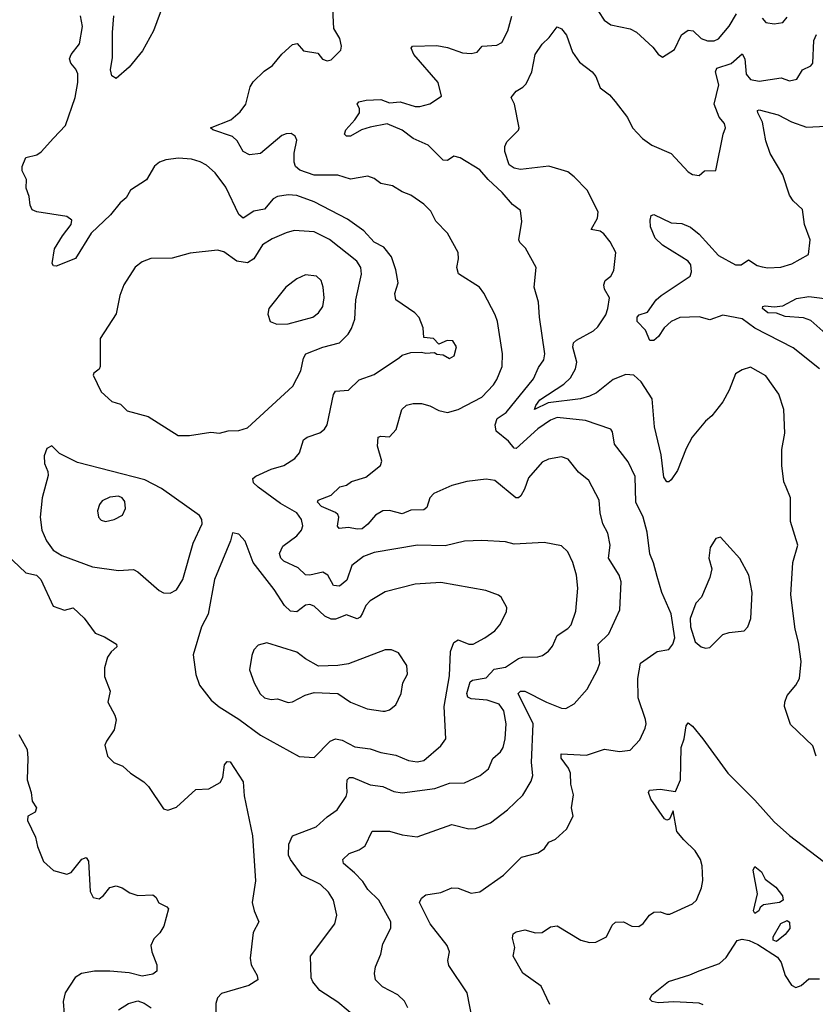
# Model space of a CAD drawing. Extents: x 1954683 to 2060285, y 904798 to 1016299.
# Tile 121 of 256: x 2030616 to 2034316, y 919601 to 924177. Entities that reach past the tile are written whole.
import ezdxf

# ---------------------------------------------------------------- set-up
doc = ezdxf.new("R2010")
doc.units = 0

msp = doc.modelspace()

# ---------------------------------------------------------------- linework, layer by layer
at = {"layer": '0CON10XD'}
for points in [[(2031300.9, 924295), (2031237.5, 924125), (2031186.9, 924033.1), (2031125, 923956), (2031065, 923903.8), (2031045, 923916.7), (2031038.1, 923945), (2031047.8, 924002.2), (2031048, 924118), (2031054.1, 924195)], [(2032065, 923991.2), (2032110, 924035), (2032112.5, 924055), (2032105, 924090), (2032077, 924137), (2032067, 924323)], [(2032191.1, 919531.1), (2032095, 919611.5), (2032012, 919665), (2031978.8, 919705), (2031972, 919725), (2031968, 919825), (2032080.8, 919975), (2032090, 920015), (2032075.4, 920085), (2032051.9, 920121.9), (2032015, 920158.5), (2031930.2, 920200.2), (2031874.6, 920274.6), (2031866.7, 920295), (2031867.8, 920345), (2031885, 920384), (2031994.6, 920425.4), (2032045, 920471.9), (2032092.5, 920505), (2032133.4, 920566.6), (2032138.9, 920585), (2032137.3, 920617.3), (2032138.6, 920645), (2032150, 920655), (2032165, 920655.5), (2032245, 920620.8), (2032305, 920613.8), (2032355, 920589.6), (2032395, 920584.5), (2032545.9, 920604.1), (2032615, 920628.5), (2032685, 920631.1), (2032757.1, 920665), (2032795.6, 920695), (2032816.1, 920743.9), (2032851.4, 920775), (2032863.5, 920795), (2032873.8, 920835), (2032878.5, 920905), (2032867.8, 920965), (2032845.6, 920995.6), (2032790, 921015), (2032715, 921021.3), (2032699.2, 921029.2), (2032694.7, 921045), (2032710.2, 921099.7), (2032721.9, 921108.1), (2032785, 921119.1), (2032821.8, 921158.2), (2032875, 921168.4), (2032935, 921209.2), (2032955, 921215.3), (2033025, 921215.6), (2033047.5, 921222.5), (2033075, 921242), (2033094, 921265), (2033114.6, 921315.4), (2033165, 921348.1), (2033180, 921365), (2033202, 921428), (2033211.9, 921535), (2033205.6, 921595), (2033188.5, 921655), (2033165, 921703.8), (2033135, 921732.2), (2033055, 921748.1), (2032915, 921740), (2032875, 921750), (2032765, 921757.5), (2032685, 921754.4), (2032595, 921732.7), (2032465.5, 921735.5), (2032265, 921701.5), (2032215, 921681.8), (2032160.1, 921639.9), (2032136.9, 921573.1), (2032103.3, 921545), (2032075, 921547.1), (2032049.1, 921595), (2032025, 921610), (2031965, 921595.5), (2031945, 921597.8), (2031910.4, 921630.4), (2031845, 921661.1), (2031830.2, 921675), (2031824.2, 921695.8), (2031838.9, 921731.1), (2031905, 921779.3), (2031926.7, 921805), (2031932, 921825), (2031926.6, 921855), (2031905, 921886), (2031829.1, 921929.1), (2031725.4, 922005), (2031703.8, 922025), (2031699.6, 922045), (2031713.4, 922056.6), (2031785, 922087.9), (2031845, 922105.6), (2031895, 922137.5), (2031917.5, 922165), (2031936, 922225), (2031952.7, 922237.3), (2032012.4, 922257.6), (2032034, 922275), (2032045.5, 922294.5), (2032074.7, 922435.3), (2032085, 922450.8), (2032145, 922455.8), (2032195, 922504.3), (2032265, 922528.6), (2032382.7, 922607.3), (2032395, 922618.8), (2032435, 922630), (2032485, 922632.5), (2032505, 922627.5), (2032545, 922630), (2032555, 922622.5), (2032585, 922620), (2032615, 922603.3), (2032636.2, 922615), (2032647.7, 922657.7), (2032630, 922685), (2032603.9, 922686.1), (2032565, 922670), (2032540, 922695), (2032495, 922700), (2032492.5, 922745), (2032473.6, 922793.6), (2032453.3, 922815), (2032365.5, 922875.5), (2032360.6, 922905), (2032375.6, 922955), (2032365.6, 923015), (2032344.6, 923074.6), (2032309.8, 923119.8), (2032265, 923143.1), (2032216.7, 923196.7), (2032140.6, 923250.6), (2031985, 923330.8), (2031905, 923359.6), (2031865, 923363.3), (2031815, 923356.2), (2031794.8, 923345.3), (2031755, 923297.5), (2031705, 923287.7), (2031655, 923255.6), (2031635, 923272.5), (2031575, 923398.6), (2031525.3, 923465.3), (2031485, 923501.9), (2031455, 923516.7), (2031415, 923528.5), (2031355, 923534.5), (2031295, 923525.5), (2031265.4, 923514.6), (2031243.1, 923496.9), (2031205, 923433.8), (2031131.2, 923385), (2031110.3, 923349.7), (2031083.1, 923326.9), (2031038.8, 923271.2), (2030948, 923185), (2030875, 923067.5), (2030785, 923032.5), (2030773, 923033), (2030767.5, 923045), (2030778.3, 923111.7), (2030815, 923173.3), (2030856, 923225), (2030858.8, 923245), (2030835, 923262.5), (2030695, 923284.2), (2030674.3, 923294.3), (2030664, 923315), (2030660, 923355), (2030646.2, 923395), (2030647.5, 923435), (2030627.5, 923475), (2030626.7, 923495), (2030645, 923537.5), (2030695, 923550), (2030715, 923563.3), (2030773.4, 923626.6), (2030828.6, 923685), (2030874.5, 923815), (2030886.5, 923885), (2030885.6, 923925), (2030877, 923947), (2030853.1, 923975), (2030846.9, 923995), (2030855.6, 924015), (2030894.4, 924065), (2030908.2, 924145), (2030898.1, 924195)], [(2033307.3, 924215), (2033334.3, 924175), (2033365, 924153.6), (2033455, 924134.5), (2033485, 924119.4), (2033559.7, 924049.7), (2033585, 924016.7), (2033605, 924003.8), (2033661.2, 924038.8), (2033693.1, 924106.9), (2033725, 924129.1), (2033748, 924125), (2033785, 924090), (2033815, 924078.5), (2033845, 924078.5), (2033865, 924088.5), (2033915, 924147.3), (2033949.7, 924205)], [(2032205.2, 923664.8), (2032155, 923636.5), (2032135.6, 923635.6), (2032125.8, 923645), (2032131.9, 923665), (2032175, 923711.9), (2032196.4, 923745), (2032195.6, 923765), (2032186, 923785), (2032193.3, 923795), (2032227, 923803), (2032295, 923806), (2032335, 923790.6), (2032384.5, 923795.5), (2032455, 923774.6), (2032476.3, 923773.7), (2032523.4, 923786.6), (2032577.5, 923822.5), (2032561.9, 923885), (2032449.2, 924015), (2032436, 924045), (2032442.5, 924055), (2032555, 924057.5), (2032605, 924048.2), (2032675, 924023.9), (2032715, 924020.9), (2032743.2, 924026.8), (2032766.4, 924053.6), (2032835, 924059.4), (2032858.1, 924071.9), (2032886.1, 924125), (2032905, 924193.3)], [(2034069.4, 924185), (2034086.2, 924165), (2034125, 924157.8), (2034165, 924164.4), (2034185, 924188.8)], [(2034320, 920755), (2034305, 920802.5), (2034201.1, 920901.1), (2034172.9, 920985), (2034173.3, 921005), (2034185, 921036), (2034225.7, 921085), (2034241.9, 921115), (2034250.4, 921195), (2034237.3, 921285), (2034221.5, 921345), (2034202.1, 921505), (2034211.1, 921655), (2034233.8, 921735), (2034200.6, 921845), (2034200.8, 921955), (2034180, 922005), (2034169.5, 922029.5), (2034160.8, 922105), (2034160.3, 922179.7), (2034174.3, 922255.7), (2034170, 922365), (2034146.9, 922436.9), (2034085, 922522.9), (2034015, 922562.5), (2033975, 922550), (2033945, 922531.2), (2033914.6, 922455), (2033885, 922401.2), (2033835, 922336.2), (2033805, 922312), (2033743.3, 922236.7), (2033715.5, 922185), (2033675, 922082.5), (2033645, 922038.8), (2033635, 922030), (2033625, 922030), (2033610.6, 922050.6), (2033599.6, 922155), (2033568.2, 922285), (2033556.7, 922415), (2033506.2, 922495), (2033472, 922525), (2033435, 922528.8), (2033375.8, 922505), (2033297.6, 922442.4), (2033265, 922427), (2033223.8, 922415), (2033073.6, 922396.3), (2033010, 922365), (2033015.5, 922385), (2033035, 922410.3), (2033146.9, 922483.1), (2033177.4, 922512.6), (2033200, 922555), (2033206.6, 922585), (2033188.5, 922655), (2033191.9, 922675), (2033205, 922688.6), (2033285, 922731.1), (2033305, 922750.6), (2033341.1, 922805), (2033351.1, 922835), (2033359.2, 922885), (2033336.2, 922925), (2033332, 922945), (2033338.8, 922965), (2033364.4, 922985.6), (2033378.7, 923011.3), (2033388.6, 923095), (2033362.2, 923145), (2033332.2, 923182.2), (2033315, 923193.8), (2033273, 923203), (2033302.3, 923255), (2033306.2, 923285), (2033255.3, 923385), (2033195, 923447.7), (2033165, 923469.6), (2033075.9, 923495.9), (2032945, 923481.1), (2032915, 923486.8), (2032892.1, 923502.1), (2032872.4, 923565), (2032871.3, 923588.7), (2032880.9, 923609.1), (2032935, 923663.3), (2032938.8, 923675), (2032917.5, 923785), (2032901.2, 923815), (2032924.2, 923845), (2032956.4, 923863.6), (2032970.7, 923879.3), (2032997.5, 923935), (2033012.9, 924015), (2033045.7, 924064.3), (2033078.8, 924095), (2033115, 924143.8), (2033135.8, 924135), (2033159.2, 924105), (2033186, 924026), (2033219.7, 923979.7), (2033278.8, 923935), (2033295, 923913.3), (2033315, 923861.2), (2033358, 923828), (2033385, 923797.1), (2033442.3, 923722.3), (2033466, 923675), (2033512.5, 923625), (2033555, 923594.3), (2033645, 923556), (2033725, 923470), (2033745, 923458), (2033775, 923453.8), (2033800, 923475), (2033853.3, 923476.7), (2033887.1, 923645), (2033898.1, 923675), (2033893.1, 923695), (2033868.2, 923725), (2033846.1, 923785), (2033867.7, 923875), (2033851.9, 923935), (2033857.6, 923952.4), (2033925, 923973.3), (2033975, 924019.2), (2033987.5, 923995), (2033993.6, 923923.6), (2034015, 923900), (2034055, 923890.9), (2034157.5, 923907.5), (2034195, 923892.5), (2034229.7, 923900.3), (2034255.5, 923944.5), (2034295, 923963.3), (2034304.5, 923975.5), (2034309, 924081), (2034321.4, 924108.6)], [(2032421.4, 919585), (2032406.1, 919616.1), (2032374, 919645), (2032303.1, 919683.1), (2032270, 919715), (2032265.6, 919745), (2032270.8, 919775), (2032295.8, 919835), (2032305, 919882.5), (2032341.4, 919955), (2032341.4, 919985), (2032285.5, 920085), (2032235.4, 920135), (2032211.5, 920171.5), (2032172.6, 920212.6), (2032121.9, 920255), (2032118.6, 920275), (2032147.7, 920302.3), (2032195, 920319.5), (2032222.6, 920337.4), (2032255, 920405.8), (2032335, 920405.7), (2032395, 920388.9), (2032465, 920379.4), (2032625, 920436.7), (2032705, 920416.9), (2032735, 920418.1), (2032804.6, 920445.4), (2032884.3, 920505), (2032955, 920574), (2032995, 920638.8), (2033001.9, 920665), (2032995.5, 920725), (2033003.7, 920905), (2032934.6, 921045.4), (2032945, 921056.5), (2032965, 921056.2), (2033065.8, 921005), (2033135, 920976.9), (2033155, 920975.8), (2033195, 920997.5), (2033254.5, 921065.5), (2033302.9, 921155), (2033313.5, 921186.5), (2033305.4, 921274.6), (2033355, 921322.5), (2033406.7, 921435), (2033412.9, 921565), (2033404, 921595), (2033354.6, 921675), (2033362.5, 921735), (2033350.6, 921790.6), (2033327.9, 921835), (2033315.5, 921885), (2033310, 921945), (2033261.9, 922035), (2033214.2, 922075), (2033166.2, 922135), (2033135, 922145.6), (2033075, 922134.4), (2033045, 922121.1), (2032981.3, 922048.7), (2032963.3, 921995), (2032945.7, 921964.3), (2032935, 921954.5), (2032922.5, 921955), (2032825, 922035.6), (2032785, 922042.5), (2032695, 922030.9), (2032625, 922011.8), (2032541.4, 921975), (2032523.1, 921955), (2032509.3, 921910.7), (2032495, 921898.8), (2032435, 921897.3), (2032395, 921880.9), (2032335, 921896), (2032305, 921895.3), (2032270, 921875), (2032235, 921833.1), (2032208.3, 921811.7), (2032185, 921808.8), (2032145, 921816.5), (2032102.1, 921812.1), (2032093.8, 921823.8), (2032099.6, 921865), (2032095, 921877.1), (2032085, 921886.9), (2032019.4, 921915), (2032000.8, 921935), (2032004, 921945), (2032065, 921967.1), (2032105, 922006), (2032135, 922014.5), (2032158.8, 922031.2), (2032225, 922051.8), (2032294, 922105), (2032299.2, 922125), (2032280.5, 922195), (2032283.4, 922236.6), (2032295, 922241.4), (2032335, 922238), (2032367.3, 922272.7), (2032392.2, 922365), (2032415, 922385.6), (2032446.2, 922393.8), (2032485, 922393.2), (2032522.4, 922382.4), (2032565, 922360.9), (2032605, 922352.2), (2032655, 922365.6), (2032765, 922423.6), (2032819.9, 922480.1), (2032834.6, 922505), (2032859.1, 922565), (2032861.2, 922625), (2032837.5, 922775), (2032827.3, 922805), (2032775, 922906.2), (2032754.2, 922935), (2032656.8, 922996.8), (2032648.1, 923025), (2032655.8, 923065.8), (2032654.3, 923095), (2032605.8, 923185), (2032550.7, 923240.7), (2032528.2, 923288.2), (2032495, 923320), (2032435, 923361.2), (2032395, 923376.7), (2032350, 923405), (2032295, 923416.2), (2032265, 923439.2), (2032235, 923450), (2032155, 923435.7), (2032095, 923454.5), (2031985, 923455.2), (2031918.1, 923478.1), (2031898.2, 923495), (2031892, 923515), (2031892.6, 923557.4), (2031905, 923617.5), (2031896.2, 923636.2), (2031878, 923648), (2031855, 923647.3), (2031835, 923638.5), (2031735, 923555.6), (2031685, 923550), (2031655, 923564.2), (2031627.3, 923615), (2031605.6, 923635), (2031513.8, 923665), (2031503.3, 923675), (2031597.6, 923712.4), (2031640.5, 923749.5), (2031668.1, 923785), (2031688, 923865), (2031700.9, 923889.1), (2031752.1, 923937.9), (2031791.2, 923965), (2031835, 924017.5), (2031885, 924062.5), (2031907, 924067), (2031935, 924033.3), (2032001.7, 924021.7), (2032023.6, 923993.6), (2032045, 923986.2), (2032065, 923991.2)], [(2034335.4, 922555.4), (2034212.6, 922652.6), (2034035, 922743.6), (2033975, 922787.5), (2033885, 922804.4), (2033825, 922782.2), (2033775, 922795.6), (2033685, 922792.9), (2033645, 922774.2), (2033613.1, 922745), (2033585.8, 922705), (2033565, 922686), (2033546.2, 922686.2), (2033526.7, 922735), (2033487.5, 922775), (2033486.9, 922795), (2033496.2, 922805), (2033535, 922818), (2033575.6, 922875), (2033598.6, 922895), (2033734.4, 922985), (2033739.6, 923005), (2033737.4, 923037.4), (2033725.2, 923055.2), (2033695, 923074.1), (2033605, 923129.6), (2033571.7, 923161.7), (2033550, 923215), (2033547.5, 923245), (2033552.5, 923267.5), (2033565, 923272), (2033645, 923232.5), (2033695, 923230), (2033735, 923212.9), (2033775, 923181.1), (2033865, 923081.8), (2033945, 923038.8), (2033971.2, 923038.8), (2034005, 923062), (2034045, 923035.6), (2034068.6, 923028.6), (2034095, 923023.6), (2034155, 923027.8), (2034206.6, 923043.4), (2034284.1, 923085.9), (2034292.5, 923155), (2034265.8, 923225), (2034256.2, 923295), (2034213.3, 923335), (2034195, 923361.2), (2034165, 923456.9), (2034105.9, 923555), (2034085.3, 923615), (2034070.7, 923700.7), (2034048.6, 923745), (2034046.7, 923755), (2034055, 923758.1), (2034142.5, 923735), (2034205, 923702.7), (2034275, 923678.1), (2034365, 923681.9)], [(2032720.8, 919535), (2032697.5, 919655), (2032611.2, 919781.2), (2032607.5, 919805), (2032614.2, 919845), (2032604.4, 919875), (2032525, 919975.5), (2032474.7, 920075), (2032485, 920094), (2032505, 920110), (2032575, 920120.8), (2032625, 920142.5), (2032655, 920140.8), (2032715, 920117.5), (2032755, 920124.2), (2032865, 920201.2), (2032950, 920285), (2033026.2, 920305), (2033056, 920325), (2033076.7, 920355), (2033108.3, 920368.3), (2033158.9, 920415), (2033190, 920475), (2033181.9, 920515), (2033191.1, 920575), (2033178.7, 920625), (2033177.2, 920675), (2033168.1, 920698.1), (2033134.3, 920745), (2033133.3, 920765), (2033251.3, 920758.7), (2033335, 920787.3), (2033405, 920775.7), (2033455, 920781.9), (2033499.8, 920830.2), (2033524.3, 920885), (2033529.2, 920905), (2033525.8, 920925), (2033491.8, 921025), (2033490.4, 921115), (2033502.6, 921187.4), (2033579.7, 921240.3), (2033635, 921250.8), (2033653.3, 921275), (2033662.9, 921305), (2033645.6, 921415.6), (2033602.5, 921515), (2033579.7, 921590.3), (2033563.8, 921653.8), (2033545.5, 921695), (2033534.6, 921795), (2033514.6, 921865), (2033481.5, 921935), (2033477.5, 922055), (2033445, 922122.5), (2033381.4, 922205), (2033372.3, 922262.3), (2033364.2, 922274.2), (2033246.7, 922315), (2033115, 922329.2), (2033085, 922316.4), (2033025, 922276.2), (2032925, 922184), (2032915, 922186.2), (2032889.1, 922219.2), (2032832.1, 922265), (2032827.3, 922295), (2032835.9, 922324.1), (2032878.7, 922351.3), (2033005, 922507.5), (2033028.8, 922561.2), (2033053.9, 922596.1), (2033057.7, 922625), (2033033.1, 922795), (2033028.9, 922865), (2033008.6, 922935), (2033017.1, 923025), (2032968.6, 923115), (2032941.8, 923141.8), (2032936.9, 923155), (2032951.2, 923238.8), (2032945, 923290), (2032907.8, 923317.8), (2032860, 923375), (2032794.4, 923434.4), (2032755, 923479.2), (2032665, 923535.4), (2032635, 923542.5), (2032605, 923523.3), (2032585, 923524.5), (2032515, 923593.8), (2032445.8, 923625.8), (2032395, 923663.2), (2032325, 923692.9), (2032245, 923678.6), (2032205.2, 923664.8)], [(2031405, 922244.2), (2031505, 922260.8), (2031545, 922256), (2031585, 922265.8), (2031635, 922268), (2031675, 922280), (2031885.4, 922474.6), (2031923.3, 922545), (2031936.2, 922605), (2031946.9, 922625), (2032025, 922656), (2032103.7, 922676.3), (2032143.9, 922716.1), (2032158.3, 922741.7), (2032174, 922786), (2032178.5, 922875), (2032205.3, 922995), (2032202.4, 923025), (2032184.4, 923054.4), (2032056.4, 923156.4), (2031985, 923191.6), (2031893, 923197), (2031855, 923187.5), (2031790.7, 923159.3), (2031745, 923131.4), (2031704.7, 923065.3), (2031675, 923047.3), (2031625.3, 923055.3), (2031565, 923098.9), (2031535, 923106.9), (2031408.3, 923091.7), (2031325, 923069.2), (2031225, 923066.9), (2031185, 923052.5), (2031153.2, 923026.8), (2031100.6, 922945), (2031082.2, 922895), (2031065, 922810), (2030990, 922695), (2030990, 922565), (2030985, 922552.5), (2030960, 922535), (2030957.5, 922525), (2030995, 922447.5), (2031045, 922403.3), (2031085, 922391.2), (2031115, 922360), (2031212.7, 922332.7), (2031352.5, 922245), (2031405, 922244.2)], [(2031812.3, 922762.3), (2031865, 922764.4), (2031978.8, 922795), (2032005, 922814.3), (2032025, 922844), (2032031.5, 922885), (2032026.7, 922935), (2032017.1, 922965), (2031995.5, 922985.5), (2031945, 922990.8), (2031905, 922972.9), (2031854, 922935), (2031774, 922835), (2031769.3, 922809.3), (2031780, 922775), (2031812.3, 922762.3)], [(2034378.9, 922705), (2034295, 922778.6), (2034261, 922791), (2034175, 922797.5), (2034135, 922813.5), (2034095, 922814.7), (2034070, 922835), (2034072, 922845), (2034082.3, 922847.7), (2034125, 922842.2), (2034165, 922848.2), (2034228.8, 922881.2), (2034285, 922891.2), (2034395, 922876.2)], [(2031315, 921512.5), (2031345, 921528), (2031375, 921576.2), (2031422.9, 921745), (2031463.8, 921835), (2031463.3, 921855), (2031452.3, 921872.3), (2031275, 921997.9), (2031198.6, 922038.6), (2030885, 922120), (2030801.7, 922161.7), (2030765, 922197.5), (2030742.5, 922185), (2030729.3, 922150.7), (2030731.2, 922115), (2030747.5, 922077.5), (2030748.3, 922058.3), (2030720.6, 921955), (2030710.5, 921865), (2030718.5, 921805), (2030741.1, 921755), (2030771.5, 921711.5), (2030812.1, 921687.9), (2030955, 921633.9), (2031075, 921616.7), (2031145, 921622), (2031165, 921611.2), (2031265, 921524), (2031285, 921514), (2031315, 921512.5)], [(2031015, 921845.7), (2031055, 921854.5), (2031094.4, 921875), (2031108.5, 921905), (2031105, 921938), (2031092, 921955), (2031075, 921962.2), (2031035, 921958.5), (2030999.5, 921940.5), (2030986.4, 921923.6), (2030978.1, 921895), (2030982, 921865), (2030995, 921850.8), (2031015, 921845.7)], [(2032465, 920728.9), (2032495, 920734.6), (2032575, 920802.5), (2032598.1, 920835), (2032589.5, 920985), (2032615, 921127.5), (2032618.6, 921241.4), (2032635, 921282.5), (2032655, 921294.6), (2032705, 921275.6), (2032725, 921275.6), (2032778.8, 921305), (2032825, 921337.5), (2032848.6, 921365), (2032880, 921425), (2032881.9, 921445), (2032855, 921493.8), (2032843.2, 921503.2), (2032784.2, 921524.2), (2032575, 921561.5), (2032455, 921553.2), (2032315, 921518.2), (2032245, 921476.7), (2032225.8, 921454.2), (2032210.2, 921419.8), (2032198.8, 921401.2), (2032185, 921392.9), (2032135, 921410.8), (2032085, 921390.9), (2032065, 921391.2), (2032035, 921405.3), (2031985, 921452.1), (2031965, 921460), (2031945, 921456.4), (2031904, 921426), (2031875, 921428.2), (2031848, 921455), (2031799.8, 921529.8), (2031701.1, 921655), (2031665, 921753.8), (2031635, 921786.2), (2031605, 921792.5), (2031596.2, 921755), (2031521.1, 921575), (2031493.1, 921415), (2031461.9, 921355), (2031422.9, 921225), (2031434.5, 921134.5), (2031451.4, 921085), (2031505.8, 921015), (2031543.8, 920983.8), (2031635, 920926.2), (2031735, 920851.8), (2031915, 920752.5), (2031985, 920748), (2032059.4, 920825), (2032085, 920835.4), (2032115, 920828.9), (2032175, 920797.3), (2032245, 920789.3), (2032295, 920771.1), (2032365, 920758.5), (2032424.2, 920734.2), (2032465, 920728.9)], [(2033805, 921256.7), (2033825, 921260), (2033885, 921320), (2033915, 921330), (2033985, 921337.5), (2034002.5, 921355), (2034016.2, 921395), (2034021.4, 921515), (2034006.9, 921595), (2033965, 921673.8), (2033875, 921772.5), (2033853.6, 921766.4), (2033826.7, 921725), (2033820, 921675), (2033834, 921625), (2033825.8, 921585), (2033785.9, 921494.1), (2033760, 921465), (2033734.5, 921395), (2033735.5, 921355), (2033756.4, 921286.4), (2033785, 921263.3), (2033805, 921256.7)], [(2030555, 921691.2), (2030645, 921606), (2030693.3, 921595), (2030713.8, 921575), (2030772.3, 921452.3), (2030825, 921433.3), (2030865, 921443.3), (2030915.6, 921395.6), (2030966.6, 921326.6), (2031009.6, 921309.6), (2031066.2, 921275), (2031067.3, 921262.7), (2031040.7, 921239.3), (2031024.7, 921215.3), (2031009.6, 921165), (2031010.8, 921125), (2031037, 921057), (2031026.2, 921005), (2031058.8, 920945), (2031063.9, 920923.9), (2031055, 920877.5), (2031019.2, 920825), (2031012.5, 920805), (2031024.2, 920755), (2031053.3, 920725), (2031095, 920708), (2031131.2, 920675), (2031193.8, 920635), (2031215, 920613.3), (2031285, 920510), (2031305, 920503.3), (2031345, 920517.5), (2031435, 920600), (2031495, 920602), (2031547.4, 920632.6), (2031560, 920655), (2031568.8, 920715), (2031580.5, 920729.5), (2031595, 920728.8), (2031654.4, 920635), (2031659.7, 920569.7), (2031698.6, 920385), (2031712.5, 920175), (2031697.5, 920075), (2031705.6, 920035), (2031728, 919985), (2031702, 919935), (2031687.1, 919815), (2031692.5, 919785), (2031720, 919735), (2031723.3, 919715), (2031682.1, 919687.9), (2031555, 919652), (2031535, 919631.2), (2031527.5, 919605), (2031528.9, 919505)], [(2032304.2, 920964.2), (2032315, 920964.3), (2032335, 920970), (2032365, 920993.3), (2032390.6, 921045), (2032397.5, 921095), (2032420, 921135), (2032415.5, 921175.5), (2032377.5, 921235), (2032345, 921248.8), (2032315, 921248.8), (2032145, 921184), (2032095, 921176), (2032005, 921173.3), (2031945, 921207.1), (2031905, 921238.1), (2031765, 921281.9), (2031725, 921270.8), (2031705, 921248.8), (2031695, 921222.5), (2031684.5, 921155), (2031705.6, 921095), (2031734.7, 921044.7), (2031755, 921025.6), (2031785, 921017.8), (2031815, 921020.6), (2031865, 921004.4), (2031885, 921007.5), (2031942.7, 921037.3), (2031985, 921050), (2032095, 921046.2), (2032155, 921006.2), (2032232.5, 920975), (2032304.2, 920964.2)], [(2033080.9, 919600.9), (2033041.4, 919685), (2032955, 919746.7), (2032911.2, 919825), (2032918.8, 919865), (2032908.3, 919908.3), (2032910.8, 919929.2), (2032925, 919938.8), (2032965, 919948), (2033015, 919933.1), (2033045, 919934.3), (2033085, 919962), (2033115, 919965.6), (2033225, 919899.4), (2033265, 919888.1), (2033295, 919889.4), (2033345, 919914.2), (2033371.1, 919968.9), (2033387, 919983), (2033424.3, 919984.3), (2033462.5, 919965), (2033495, 919963.1), (2033515, 919977.5), (2033545, 920016), (2033565, 920028.8), (2033595, 920031.2), (2033625, 920020), (2033639.3, 920020.7), (2033745, 920068), (2033763.8, 920085), (2033786.8, 920143.2), (2033793.1, 920176.9), (2033790, 920245), (2033781.9, 920275), (2033756.7, 920315), (2033704.2, 920365), (2033672.2, 920405), (2033655, 920500), (2033637.7, 920462.3), (2033625, 920456.7), (2033615, 920464), (2033551.4, 920555), (2033540, 920585), (2033545, 920596), (2033595, 920601.4), (2033665, 920590), (2033688.6, 920645), (2033692.7, 920795), (2033705.6, 920835), (2033714.5, 920895), (2033725, 920908.8), (2033745, 920894), (2033793.1, 920835), (2033909.4, 920675), (2034035, 920550), (2034125, 920449.2), (2034195, 920385.8), (2034385, 920242.5)], [(2030612.5, 920855), (2030650, 920785), (2030654.2, 920745), (2030650, 920645), (2030668.8, 920585), (2030674.2, 920545), (2030693.3, 920515), (2030687.5, 920495), (2030653.9, 920476.1), (2030652, 920455), (2030688.8, 920378.8), (2030698, 920335), (2030726.2, 920265), (2030773, 920223), (2030835, 920206.2), (2030855, 920213.8), (2030905, 920276.2), (2030925, 920283.3), (2030935.9, 920265.9), (2030944.2, 920125), (2030957.7, 920097.7), (2030985, 920091.2), (2031005, 920106.2), (2031035, 920143.8), (2031065, 920151.2), (2031092.7, 920142.7), (2031128.8, 920118.8), (2031165, 920106.2), (2031235, 920110), (2031249.2, 920099.2), (2031262.3, 920072.3), (2031300, 920055), (2031307.5, 920045), (2031285.8, 919965), (2031267.2, 919932.8), (2031240, 919905), (2031226, 919875), (2031230.8, 919845), (2031254, 919785), (2031254, 919756), (2031235, 919742), (2031185, 919732), (2031125, 919748), (2031035, 919755.7), (2030964.5, 919755.5), (2030903.3, 919745), (2030873.6, 919726.4), (2030827.5, 919655), (2030817.5, 919615), (2030822.5, 919555)], [(2034035, 920023.3), (2034028.8, 920035), (2034046.2, 920115), (2034026.7, 920225), (2034035, 920242.5), (2034065, 920216.7), (2034082.5, 920182.5), (2034132, 920145), (2034162.5, 920105), (2034166, 920085), (2034150, 920075), (2034075, 920064), (2034059.5, 920050.5), (2034053.3, 920035), (2034035, 920023.3)], [(2034135, 919893.8), (2034119.3, 919899.3), (2034120, 919915), (2034155, 919976.2), (2034185, 919991.2), (2034195, 919982.5), (2034196.9, 919953.1), (2034175, 919925.7), (2034135, 919893.8)], [(2033795, 919598.1), (2033775, 919606.6), (2033657.6, 919612.4), (2033585, 919608.2), (2033556.7, 919615), (2033546.2, 919625), (2033556.2, 919645), (2033633.1, 919706.9), (2033732.3, 919737.7), (2033775, 919757.3), (2033869.8, 919790.2), (2033901.1, 919818.9), (2033952.3, 919897.7), (2033975, 919904.6), (2034007.8, 919897.8), (2034049.2, 919879.2), (2034140.1, 919820.1), (2034157.5, 919795), (2034176, 919735), (2034205, 919690), (2034225, 919680), (2034250.7, 919689.3), (2034285, 919720), (2034335, 919720)], [(2031075, 919576.2), (2031122.5, 919605), (2031165, 919616.7), (2031195, 919606.7), (2031226.7, 919585)]]:
    msp.add_lwpolyline(points, dxfattribs=at)

doc.saveas('drawing.dxf')
